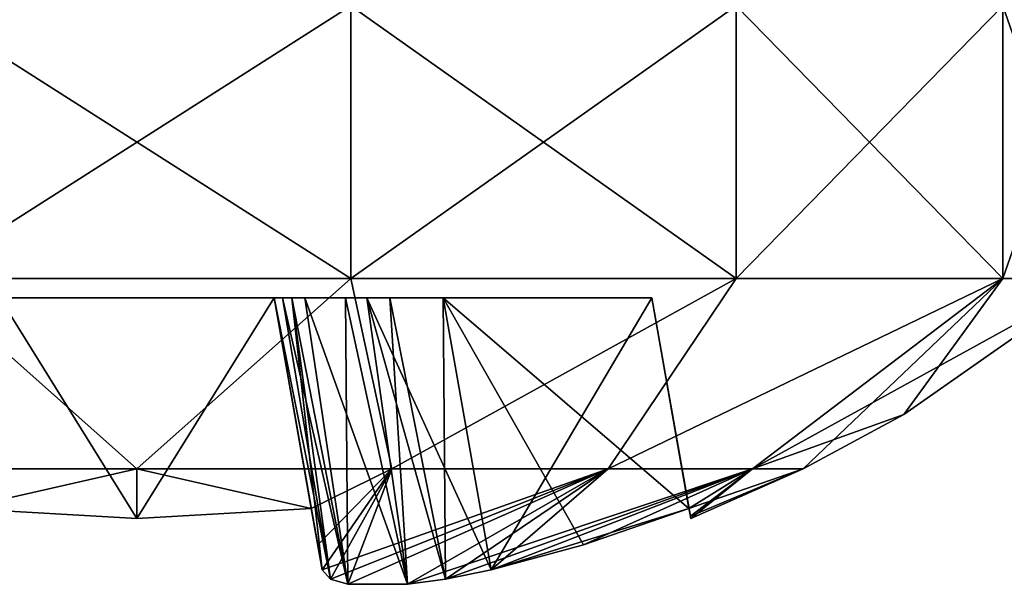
# Model space of a CAD drawing. Header units: millimetres. Extents: x -96 to 96, y -34 to 18.
# Tile 3 of 192: x -77.94 to -75.07, y -33.68 to -32.04. Entities that reach past the tile are written whole.
import ezdxf

# ---------------------------------------------------------------- set-up
doc = ezdxf.new("R2010")
doc.units = ezdxf.units.MM
doc.header["$LTSCALE"] = 65.185185
for name, color, linetype in [('723', 7, 'CONTINUOUS'), ('724', 7, 'CONTINUOUS'), ('725', 7, 'CONTINUOUS'), ('726', 7, 'CONTINUOUS'), ('727', 7, 'CONTINUOUS'), ('728', 7, 'CONTINUOUS'), ('734', 7, 'CONTINUOUS'), ('735', 7, 'CONTINUOUS'), ('736', 7, 'CONTINUOUS'), ('737', 7, 'CONTINUOUS'), ('738', 7, 'CONTINUOUS'), ('739', 7, 'CONTINUOUS'), ('740', 7, 'CONTINUOUS'), ('741', 7, 'CONTINUOUS'), ('744', 7, 'CONTINUOUS'), ('745', 7, 'CONTINUOUS'), ('746', 7, 'CONTINUOUS'), ('747', 7, 'CONTINUOUS'), ('748', 7, 'CONTINUOUS'), ('749', 7, 'CONTINUOUS'), ('755', 7, 'CONTINUOUS'), ('756', 7, 'CONTINUOUS'), ('757', 7, 'CONTINUOUS'), ('758', 7, 'CONTINUOUS'), ('759', 7, 'CONTINUOUS'), ('760', 7, 'CONTINUOUS'), ('761', 7, 'CONTINUOUS'), ('762', 7, 'CONTINUOUS')]:
    doc.layers.add(name, color=color, linetype=linetype)

msp = doc.modelspace()

# ---------------------------------------------------------------- linework, layer by layer
at = {"layer": '723', "color": 253, "linetype": 'Continuous', "true_color": 0x999999}
for points in [[(-76.9769, -32, 18.7298), (-78.2231, -32, 18.7298), (-76.9769, -32.7941, 18.7298), (-76.9769, -32, 18.7298)], [(-76.9769, -32.7941, 18.7298), (-78.2231, -32, 18.7298), (-78.2231, -32.7941, 18.7298), (-76.9769, -32.7941, 18.7298)], [(-75.8542, -32, 18.1891), (-76.9769, -32, 18.7298), (-75.8542, -32.7941, 18.1891), (-75.8542, -32, 18.1891)], [(-75.8542, -32.7941, 18.1891), (-76.9769, -32, 18.7298), (-76.9769, -32.7941, 18.7298), (-75.8542, -32.7941, 18.1891)], [(-75.0773, -32, 17.2149), (-75.8542, -32, 18.1891), (-75.0773, -32.7941, 17.2149), (-75.0773, -32, 17.2149)], [(-75.0773, -32.7941, 17.2149), (-75.8542, -32, 18.1891), (-75.8542, -32.7941, 18.1891), (-75.0773, -32.7941, 17.2149)], [(-74.8, -32.7941, 16), (-75.0773, -32, 17.2149), (-75.0773, -32.7941, 17.2149), (-74.8, -32.7941, 16)], [(-74.8, -32, 16), (-75.0773, -32, 17.2149), (-74.8, -32.7941, 16), (-74.8, -32, 16)]]:
    msp.add_3dface(points, dxfattribs=at)
at = {"layer": '724', "color": 253, "linetype": 'Continuous', "true_color": 0x999999}
for points in [[(-78.2231, -32.7941, 18.7298), (-78.3428, -33.3487, 17.7933), (-77.6, -33.3487, 17.9411), (-78.2231, -32.7941, 18.7298)], [(-76.9769, -32.7941, 18.7298), (-78.2231, -32.7941, 18.7298), (-77.6, -33.3487, 17.9411), (-76.9769, -32.7941, 18.7298)], [(-76.9769, -32.7941, 18.7298), (-77.6, -33.3487, 17.9411), (-76.8572, -33.3487, 17.7933), (-76.9769, -32.7941, 18.7298)], [(-75.8542, -32.7941, 18.1891), (-76.9769, -32.7941, 18.7298), (-76.8572, -33.3487, 17.7933), (-75.8542, -32.7941, 18.1891)], [(-75.8542, -32.7941, 18.1891), (-76.8572, -33.3487, 17.7933), (-76.2274, -33.3487, 17.3726), (-75.8542, -32.7941, 18.1891)], [(-75.0773, -32.7941, 17.2149), (-76.2274, -33.3487, 17.3726), (-75.8067, -33.3487, 16.7428), (-75.0773, -32.7941, 17.2149)], [(-75.0773, -32.7941, 17.2149), (-75.8542, -32.7941, 18.1891), (-76.2274, -33.3487, 17.3726), (-75.0773, -32.7941, 17.2149)], [(-75.0773, -32.7941, 17.2149), (-75.8067, -33.3487, 16.7428), (-75.6589, -33.3487, 16), (-75.0773, -32.7941, 17.2149)], [(-75.0773, -32.7941, 17.2149), (-75.6589, -33.3487, 16), (-75.3657, -33.1905, 16), (-75.0773, -32.7941, 17.2149)], [(-74.8, -32.7941, 16), (-75.0773, -32.7941, 17.2149), (-75.3657, -33.1905, 16), (-74.8, -32.7941, 16)], [(-78.3428, -33.3487, 17.7933), (-78.1082, -33.4639, 17.6082), (-77.6, -33.3487, 17.9411), (-78.3428, -33.3487, 17.7933)], [(-78.1082, -33.4639, 17.6082), (-77.6, -33.4935, 17.6135), (-77.6, -33.3487, 17.9411), (-78.1082, -33.4639, 17.6082)], [(-77.6, -33.3487, 17.9411), (-77.0918, -33.4639, 17.6082), (-76.8572, -33.3487, 17.7933), (-77.6, -33.3487, 17.9411)], [(-77.6, -33.4935, 17.6135), (-77.0918, -33.4639, 17.6082), (-77.6, -33.3487, 17.9411), (-77.6, -33.4935, 17.6135)], [(-77.0918, -33.4639, 17.6082), (-77.0731, -33.5699, 17.3015), (-76.8572, -33.3487, 17.7933), (-77.0918, -33.4639, 17.6082)], [(-77.0731, -33.5699, 17.3015), (-77.0602, -33.643, 17.0322), (-76.8572, -33.3487, 17.7933), (-77.0731, -33.5699, 17.3015)], [(-76.8572, -33.3487, 17.7933), (-77.0602, -33.643, 17.0322), (-77.0362, -33.67, 16.8994), (-76.8572, -33.3487, 17.7933)], [(-76.985, -33.6849, 16.7883), (-76.8572, -33.3487, 17.7933), (-77.0362, -33.67, 16.8994), (-76.985, -33.6849, 16.7883)], [(-76.8118, -33.6849, 16.6151), (-76.2274, -33.3487, 17.3726), (-76.985, -33.6849, 16.7883), (-76.8118, -33.6849, 16.6151)], [(-76.2274, -33.3487, 17.3726), (-76.8572, -33.3487, 17.7933), (-76.985, -33.6849, 16.7883), (-76.2274, -33.3487, 17.3726)], [(-76.7006, -33.67, 16.5638), (-76.2274, -33.3487, 17.3726), (-76.8118, -33.6849, 16.6151), (-76.7006, -33.67, 16.5638)], [(-76.5678, -33.643, 16.5398), (-76.2274, -33.3487, 17.3726), (-76.7006, -33.67, 16.5638), (-76.5678, -33.643, 16.5398)], [(-76.2987, -33.57, 16.527), (-75.8067, -33.3487, 16.7428), (-76.5678, -33.643, 16.5398), (-76.2987, -33.57, 16.527)], [(-75.8067, -33.3487, 16.7428), (-76.2274, -33.3487, 17.3726), (-76.5678, -33.643, 16.5398), (-75.8067, -33.3487, 16.7428)], [(-75.9918, -33.4639, 16.5082), (-75.8067, -33.3487, 16.7428), (-76.2987, -33.57, 16.527), (-75.9918, -33.4639, 16.5082)], [(-75.9878, -33.4861, 16.2552), (-75.8067, -33.3487, 16.7428), (-75.9918, -33.4639, 16.5082), (-75.9878, -33.4861, 16.2552)], [(-75.9865, -33.4935, 16), (-75.8067, -33.3487, 16.7428), (-75.9878, -33.4861, 16.2552), (-75.9865, -33.4935, 16)], [(-75.6589, -33.3487, 16), (-75.8067, -33.3487, 16.7428), (-75.9865, -33.4935, 16), (-75.6589, -33.3487, 16)]]:
    msp.add_3dface(points, dxfattribs=at)
at = {"layer": '725', "color": 253, "linetype": 'Continuous', "true_color": 0x999999}
for points in [[(-76.9769, -32.7941, 13.2702), (-78.2231, -32.7941, 13.2702), (-76.9769, -32, 13.2702), (-76.9769, -32.7941, 13.2702)], [(-76.9769, -32, 13.2702), (-78.2231, -32.7941, 13.2702), (-78.2231, -32, 13.2702), (-76.9769, -32, 13.2702)], [(-75.8542, -32, 13.8109), (-76.9769, -32.7941, 13.2702), (-76.9769, -32, 13.2702), (-75.8542, -32, 13.8109)], [(-75.8542, -32.7941, 13.8109), (-76.9769, -32.7941, 13.2702), (-75.8542, -32, 13.8109), (-75.8542, -32.7941, 13.8109)], [(-75.0773, -32.7941, 14.7851), (-75.8542, -32.7941, 13.8109), (-75.0773, -32, 14.7851), (-75.0773, -32.7941, 14.7851)], [(-75.0773, -32, 14.7851), (-75.8542, -32.7941, 13.8109), (-75.8542, -32, 13.8109), (-75.0773, -32, 14.7851)], [(-74.8, -32, 16), (-75.0773, -32.7941, 14.7851), (-75.0773, -32, 14.7851), (-74.8, -32, 16)], [(-74.8, -32, 16), (-74.8, -32.7941, 16), (-75.0773, -32.7941, 14.7851), (-74.8, -32, 16)]]:
    msp.add_3dface(points, dxfattribs=at)
at = {"layer": '726', "color": 253, "linetype": 'Continuous', "true_color": 0x999999}
for points in [[(-78.2231, -32.7941, 13.2702), (-77.6, -33.3487, 14.0589), (-78.3428, -33.3487, 14.2067), (-78.2231, -32.7941, 13.2702)], [(-78.2231, -32.7941, 13.2702), (-76.9769, -32.7941, 13.2702), (-77.6, -33.3487, 14.0589), (-78.2231, -32.7941, 13.2702)], [(-76.9769, -32.7941, 13.2702), (-76.8572, -33.3487, 14.2067), (-77.6, -33.3487, 14.0589), (-76.9769, -32.7941, 13.2702)], [(-76.9769, -32.7941, 13.2702), (-75.8542, -32.7941, 13.8109), (-76.8572, -33.3487, 14.2067), (-76.9769, -32.7941, 13.2702)], [(-75.8542, -32.7941, 13.8109), (-76.2274, -33.3487, 14.6274), (-76.8572, -33.3487, 14.2067), (-75.8542, -32.7941, 13.8109)], [(-75.8542, -32.7941, 13.8109), (-75.0773, -32.7941, 14.7851), (-76.2274, -33.3487, 14.6274), (-75.8542, -32.7941, 13.8109)], [(-75.0773, -32.7941, 14.7851), (-75.8067, -33.3487, 15.2572), (-76.2274, -33.3487, 14.6274), (-75.0773, -32.7941, 14.7851)], [(-74.8, -32.7941, 16), (-75.3657, -33.1905, 16), (-75.8067, -33.3487, 15.2572), (-74.8, -32.7941, 16)], [(-75.0773, -32.7941, 14.7851), (-74.8, -32.7941, 16), (-75.8067, -33.3487, 15.2572), (-75.0773, -32.7941, 14.7851)], [(-75.3657, -33.1905, 16), (-75.6589, -33.3487, 16), (-75.8067, -33.3487, 15.2572), (-75.3657, -33.1905, 16)], [(-78.3428, -33.3487, 14.2067), (-77.6, -33.3487, 14.0589), (-78.1082, -33.4639, 14.3918), (-78.3428, -33.3487, 14.2067)], [(-78.1082, -33.4639, 14.3918), (-77.6, -33.3487, 14.0589), (-77.6, -33.4935, 14.3865), (-78.1082, -33.4639, 14.3918)], [(-77.6, -33.4935, 14.3865), (-77.6, -33.3487, 14.0589), (-77.0918, -33.4639, 14.3918), (-77.6, -33.4935, 14.3865)], [(-77.6, -33.3487, 14.0589), (-76.8572, -33.3487, 14.2067), (-77.0918, -33.4639, 14.3918), (-77.6, -33.3487, 14.0589)], [(-77.0918, -33.4639, 14.3918), (-76.8572, -33.3487, 14.2067), (-77.0731, -33.5699, 14.6985), (-77.0918, -33.4639, 14.3918)], [(-77.0731, -33.5699, 14.6985), (-76.8572, -33.3487, 14.2067), (-77.0602, -33.643, 14.9678), (-77.0731, -33.5699, 14.6985)], [(-76.8572, -33.3487, 14.2067), (-76.2274, -33.3487, 14.6274), (-77.0602, -33.643, 14.9678), (-76.8572, -33.3487, 14.2067)], [(-77.0602, -33.643, 14.9678), (-76.2274, -33.3487, 14.6274), (-77.0362, -33.67, 15.1006), (-77.0602, -33.643, 14.9678)], [(-77.0362, -33.67, 15.1006), (-76.2274, -33.3487, 14.6274), (-76.9849, -33.6849, 15.2118), (-77.0362, -33.67, 15.1006)], [(-76.9849, -33.6849, 15.2118), (-76.2274, -33.3487, 14.6274), (-76.8117, -33.6849, 15.385), (-76.9849, -33.6849, 15.2118)], [(-76.2274, -33.3487, 14.6274), (-75.8067, -33.3487, 15.2572), (-76.8117, -33.6849, 15.385), (-76.2274, -33.3487, 14.6274)], [(-76.8117, -33.6849, 15.385), (-75.8067, -33.3487, 15.2572), (-76.7007, -33.6701, 15.4362), (-76.8117, -33.6849, 15.385)], [(-75.8067, -33.3487, 15.2572), (-76.5678, -33.643, 15.4602), (-76.7007, -33.6701, 15.4362), (-75.8067, -33.3487, 15.2572)], [(-76.2988, -33.57, 15.473), (-76.5678, -33.643, 15.4602), (-75.8067, -33.3487, 15.2572), (-76.2988, -33.57, 15.473)], [(-75.9918, -33.4639, 15.4918), (-76.2988, -33.57, 15.473), (-75.8067, -33.3487, 15.2572), (-75.9918, -33.4639, 15.4918)], [(-75.6589, -33.3487, 16), (-75.9918, -33.4639, 15.4918), (-75.8067, -33.3487, 15.2572), (-75.6589, -33.3487, 16)], [(-75.9918, -33.4639, 15.4918), (-75.6589, -33.3487, 16), (-75.9878, -33.486, 15.7447), (-75.9918, -33.4639, 15.4918)], [(-75.6589, -33.3487, 16), (-75.9865, -33.4935, 16), (-75.9878, -33.486, 15.7447), (-75.6589, -33.3487, 16)]]:
    msp.add_3dface(points, dxfattribs=at)
at = {"layer": '727', "color": 253, "linetype": 'Continuous', "true_color": 0x999999}
for points in [[(-77.2, -32.85, 15.1076), (-77.2, -32.85, 16.8924), (-78, -32.85, 17.5), (-77.2, -32.85, 15.1076)], [(-77.2, -32.85, 16.8924), (-77.2, -32.85, 17.5), (-78, -32.85, 17.5), (-77.2, -32.85, 16.8924)], [(-78, -32.85, 15.1076), (-77.2, -32.85, 14.5), (-78, -32.85, 16.8924), (-78, -32.85, 15.1076)], [(-78, -32.85, 14.5), (-77.2, -32.85, 14.5), (-78, -32.85, 15.1076), (-78, -32.85, 14.5)], [(-77.2, -32.85, 14.5), (-77.2, -32.85, 15.1076), (-78, -32.85, 17.5), (-77.2, -32.85, 14.5)], [(-78, -32.85, 16.8924), (-77.2, -32.85, 14.5), (-78, -32.85, 17.5), (-78, -32.85, 16.8924)], [(-77.1753, -32.85, 15.2628), (-77.2, -32.85, 16.8924), (-77.2, -32.85, 15.1076), (-77.1753, -32.85, 15.2628)], [(-77.148, -32.85, 16.6703), (-77.2, -32.85, 16.8924), (-77.1753, -32.85, 15.2628), (-77.148, -32.85, 16.6703)], [(-77.1109, -32.85, 15.3921), (-77.148, -32.85, 16.6703), (-77.1753, -32.85, 15.2628), (-77.1109, -32.85, 15.3921)], [(-76.9921, -32.85, 16.4891), (-77.148, -32.85, 16.6703), (-77.1109, -32.85, 15.3921), (-76.9921, -32.85, 16.4891)], [(-76.9297, -32.85, 15.548), (-76.9921, -32.85, 16.4891), (-77.1109, -32.85, 15.3921), (-76.9297, -32.85, 15.548)], [(-76.8628, -32.85, 16.4247), (-76.9921, -32.85, 16.4891), (-76.9297, -32.85, 15.548), (-76.8628, -32.85, 16.4247)], [(-76.7076, -32.85, 15.6), (-76.8628, -32.85, 16.4247), (-76.9297, -32.85, 15.548), (-76.7076, -32.85, 15.6)], [(-76.7076, -32.85, 16.4), (-76.8628, -32.85, 16.4247), (-76.7076, -32.85, 15.6), (-76.7076, -32.85, 16.4)], [(-76.1, -32.85, 15.6), (-76.7076, -32.85, 16.4), (-76.7076, -32.85, 15.6), (-76.1, -32.85, 15.6)], [(-76.1, -32.85, 16.4), (-76.7076, -32.85, 16.4), (-76.1, -32.85, 15.6), (-76.1, -32.85, 16.4)]]:
    msp.add_3dface(points, dxfattribs=at)
at = {"layer": '728', "color": 253, "linetype": 'Continuous', "true_color": 0x999999}
for points in [[(-78.1082, -33.4639, 14.3918), (-77.6, -33.4935, 14.3865), (-78, -32.85, 14.5), (-78.1082, -33.4639, 14.3918)], [(-77.6, -33.4935, 14.3865), (-77.2, -32.85, 14.5), (-78, -32.85, 14.5), (-77.6, -33.4935, 14.3865)], [(-77.6, -33.4935, 14.3865), (-77.0918, -33.4639, 14.3918), (-77.2, -32.85, 14.5), (-77.6, -33.4935, 14.3865)]]:
    msp.add_3dface(points, dxfattribs=at)
at = {"layer": '734', "color": 253, "linetype": 'Continuous', "true_color": 0x999999}
for points in [[(-77.6, -33.4935, 17.6135), (-78.1082, -33.4639, 17.6082), (-78, -32.85, 17.5), (-77.6, -33.4935, 17.6135)], [(-77.2, -32.85, 17.5), (-77.6, -33.4935, 17.6135), (-78, -32.85, 17.5), (-77.2, -32.85, 17.5)], [(-77.0918, -33.4639, 17.6082), (-77.6, -33.4935, 17.6135), (-77.2, -32.85, 17.5), (-77.0918, -33.4639, 17.6082)]]:
    msp.add_3dface(points, dxfattribs=at)
at = {"layer": '735', "color": 253, "linetype": 'Continuous', "true_color": 0x999999}
for points in [[(-77.0602, -33.643, 17.0322), (-77.0918, -33.4639, 17.6082), (-77.2, -32.85, 17.5), (-77.0602, -33.643, 17.0322)], [(-77.0602, -33.643, 17.0322), (-77.2, -32.85, 17.5), (-77.2, -32.85, 16.8924), (-77.0602, -33.643, 17.0322)], [(-77.0602, -33.643, 17.0322), (-77.0731, -33.5699, 17.3015), (-77.0918, -33.4639, 17.6082), (-77.0602, -33.643, 17.0322)]]:
    msp.add_3dface(points, dxfattribs=at)
at = {"layer": '736', "color": 253, "linetype": 'Continuous', "true_color": 0x999999}
for points in [[(-75.9918, -33.4639, 16.5082), (-76.2987, -33.57, 16.527), (-76.7076, -32.85, 16.4), (-75.9918, -33.4639, 16.5082)], [(-75.9918, -33.4639, 16.5082), (-76.7076, -32.85, 16.4), (-76.1, -32.85, 16.4), (-75.9918, -33.4639, 16.5082)], [(-76.2987, -33.57, 16.527), (-76.5678, -33.643, 16.5398), (-76.7076, -32.85, 16.4), (-76.2987, -33.57, 16.527)]]:
    msp.add_3dface(points, dxfattribs=at)
at = {"layer": '737', "color": 253, "linetype": 'Continuous', "true_color": 0x999999}
for points in [[(-75.9865, -33.4935, 16), (-75.9878, -33.4861, 16.2552), (-76.1, -32.85, 15.6), (-75.9865, -33.4935, 16)], [(-75.9878, -33.486, 15.7447), (-75.9865, -33.4935, 16), (-76.1, -32.85, 15.6), (-75.9878, -33.486, 15.7447)], [(-75.9878, -33.4861, 16.2552), (-75.9918, -33.4639, 16.5082), (-76.1, -32.85, 16.4), (-75.9878, -33.4861, 16.2552)], [(-75.9878, -33.4861, 16.2552), (-76.1, -32.85, 16.4), (-76.1, -32.85, 15.6), (-75.9878, -33.4861, 16.2552)], [(-75.9918, -33.4639, 15.4918), (-75.9878, -33.486, 15.7447), (-76.1, -32.85, 15.6), (-75.9918, -33.4639, 15.4918)]]:
    msp.add_3dface(points, dxfattribs=at)
at = {"layer": '738', "color": 253, "linetype": 'Continuous', "true_color": 0x999999}
for points in [[(-76.5678, -33.643, 15.4602), (-76.1, -32.85, 15.6), (-76.7076, -32.85, 15.6), (-76.5678, -33.643, 15.4602)], [(-76.5678, -33.643, 15.4602), (-75.9918, -33.4639, 15.4918), (-76.1, -32.85, 15.6), (-76.5678, -33.643, 15.4602)], [(-76.5678, -33.643, 15.4602), (-76.2988, -33.57, 15.473), (-75.9918, -33.4639, 15.4918), (-76.5678, -33.643, 15.4602)]]:
    msp.add_3dface(points, dxfattribs=at)
at = {"layer": '739', "color": 253, "linetype": 'Continuous', "true_color": 0x999999}
for points in [[(-77.0731, -33.5699, 14.6985), (-77.0602, -33.643, 14.9678), (-77.2, -32.85, 15.1076), (-77.0731, -33.5699, 14.6985)], [(-77.0918, -33.4639, 14.3918), (-77.2, -32.85, 15.1076), (-77.2, -32.85, 14.5), (-77.0918, -33.4639, 14.3918)], [(-77.0918, -33.4639, 14.3918), (-77.0731, -33.5699, 14.6985), (-77.2, -32.85, 15.1076), (-77.0918, -33.4639, 14.3918)]]:
    msp.add_3dface(points, dxfattribs=at)
at = {"layer": '740', "color": 253, "linetype": 'Continuous', "true_color": 0x999999}
for points in [[(-77.0362, -33.67, 15.1006), (-77.1753, -32.85, 15.2628), (-77.2, -32.85, 15.1076), (-77.0362, -33.67, 15.1006)], [(-77.0602, -33.643, 14.9678), (-77.0362, -33.67, 15.1006), (-77.2, -32.85, 15.1076), (-77.0602, -33.643, 14.9678)], [(-76.9849, -33.6849, 15.2118), (-77.1109, -32.85, 15.3921), (-77.1753, -32.85, 15.2628), (-76.9849, -33.6849, 15.2118)], [(-77.0362, -33.67, 15.1006), (-76.9849, -33.6849, 15.2118), (-77.1753, -32.85, 15.2628), (-77.0362, -33.67, 15.1006)], [(-76.8117, -33.6849, 15.385), (-76.9297, -32.85, 15.548), (-77.1109, -32.85, 15.3921), (-76.8117, -33.6849, 15.385)], [(-76.9849, -33.6849, 15.2118), (-76.8117, -33.6849, 15.385), (-77.1109, -32.85, 15.3921), (-76.9849, -33.6849, 15.2118)], [(-76.7007, -33.6701, 15.4362), (-76.5678, -33.643, 15.4602), (-76.9297, -32.85, 15.548), (-76.7007, -33.6701, 15.4362)], [(-76.5678, -33.643, 15.4602), (-76.7076, -32.85, 15.6), (-76.9297, -32.85, 15.548), (-76.5678, -33.643, 15.4602)], [(-76.8117, -33.6849, 15.385), (-76.7007, -33.6701, 15.4362), (-76.9297, -32.85, 15.548), (-76.8117, -33.6849, 15.385)]]:
    msp.add_3dface(points, dxfattribs=at)
at = {"layer": '741', "color": 253, "linetype": 'Continuous', "true_color": 0x999999}
for points in [[(-77.0602, -33.643, 17.0322), (-77.2, -32.85, 16.8924), (-77.148, -32.85, 16.6703), (-77.0602, -33.643, 17.0322)], [(-76.985, -33.6849, 16.7883), (-77.148, -32.85, 16.6703), (-76.9921, -32.85, 16.4891), (-76.985, -33.6849, 16.7883)], [(-76.985, -33.6849, 16.7883), (-77.0362, -33.67, 16.8994), (-77.148, -32.85, 16.6703), (-76.985, -33.6849, 16.7883)], [(-77.0362, -33.67, 16.8994), (-77.0602, -33.643, 17.0322), (-77.148, -32.85, 16.6703), (-77.0362, -33.67, 16.8994)], [(-76.8118, -33.6849, 16.6151), (-76.985, -33.6849, 16.7883), (-76.9921, -32.85, 16.4891), (-76.8118, -33.6849, 16.6151)], [(-76.8118, -33.6849, 16.6151), (-76.9921, -32.85, 16.4891), (-76.8628, -32.85, 16.4247), (-76.8118, -33.6849, 16.6151)], [(-76.7006, -33.67, 16.5638), (-76.8628, -32.85, 16.4247), (-76.7076, -32.85, 16.4), (-76.7006, -33.67, 16.5638)], [(-76.7006, -33.67, 16.5638), (-76.8118, -33.6849, 16.6151), (-76.8628, -32.85, 16.4247), (-76.7006, -33.67, 16.5638)], [(-76.5678, -33.643, 16.5398), (-76.7006, -33.67, 16.5638), (-76.7076, -32.85, 16.4), (-76.5678, -33.643, 16.5398)]]:
    msp.add_3dface(points, dxfattribs=at)
at = {"layer": '744', "color": 253, "linetype": 'Continuous', "true_color": 0x999999}
for points in [[(-76.9769, -32, -13.2702), (-78.2231, -32, -13.2702), (-76.9769, -32.7941, -13.2702), (-76.9769, -32, -13.2702)], [(-76.9769, -32.7941, -13.2702), (-78.2231, -32, -13.2702), (-78.2231, -32.7941, -13.2702), (-76.9769, -32.7941, -13.2702)], [(-75.8542, -32, -13.8109), (-76.9769, -32, -13.2702), (-75.8542, -32.7941, -13.8109), (-75.8542, -32, -13.8109)], [(-75.8542, -32.7941, -13.8109), (-76.9769, -32, -13.2702), (-76.9769, -32.7941, -13.2702), (-75.8542, -32.7941, -13.8109)], [(-75.0773, -32, -14.7851), (-75.8542, -32, -13.8109), (-75.0773, -32.7941, -14.7851), (-75.0773, -32, -14.7851)], [(-75.0773, -32.7941, -14.7851), (-75.8542, -32, -13.8109), (-75.8542, -32.7941, -13.8109), (-75.0773, -32.7941, -14.7851)], [(-74.8, -32.7941, -16), (-75.0773, -32, -14.7851), (-75.0773, -32.7941, -14.7851), (-74.8, -32.7941, -16)], [(-74.8, -32, -16), (-75.0773, -32, -14.7851), (-74.8, -32.7941, -16), (-74.8, -32, -16)]]:
    msp.add_3dface(points, dxfattribs=at)
at = {"layer": '745', "color": 253, "linetype": 'Continuous', "true_color": 0x999999}
for points in [[(-78.2231, -32.7941, -13.2702), (-78.3428, -33.3487, -14.2067), (-77.6, -33.3487, -14.0589), (-78.2231, -32.7941, -13.2702)], [(-76.9769, -32.7941, -13.2702), (-78.2231, -32.7941, -13.2702), (-77.6, -33.3487, -14.0589), (-76.9769, -32.7941, -13.2702)], [(-76.9769, -32.7941, -13.2702), (-77.6, -33.3487, -14.0589), (-76.8572, -33.3487, -14.2067), (-76.9769, -32.7941, -13.2702)], [(-75.8542, -32.7941, -13.8109), (-76.9769, -32.7941, -13.2702), (-76.8572, -33.3487, -14.2067), (-75.8542, -32.7941, -13.8109)], [(-75.8542, -32.7941, -13.8109), (-76.8572, -33.3487, -14.2067), (-76.2274, -33.3487, -14.6274), (-75.8542, -32.7941, -13.8109)], [(-75.0773, -32.7941, -14.7851), (-76.2274, -33.3487, -14.6274), (-75.8067, -33.3487, -15.2572), (-75.0773, -32.7941, -14.7851)], [(-75.0773, -32.7941, -14.7851), (-75.8542, -32.7941, -13.8109), (-76.2274, -33.3487, -14.6274), (-75.0773, -32.7941, -14.7851)], [(-75.0773, -32.7941, -14.7851), (-75.8067, -33.3487, -15.2572), (-75.6589, -33.3487, -16), (-75.0773, -32.7941, -14.7851)], [(-75.0773, -32.7941, -14.7851), (-75.6589, -33.3487, -16), (-75.3657, -33.1905, -16), (-75.0773, -32.7941, -14.7851)], [(-74.8, -32.7941, -16), (-75.0773, -32.7941, -14.7851), (-75.3657, -33.1905, -16), (-74.8, -32.7941, -16)], [(-78.3428, -33.3487, -14.2067), (-78.1082, -33.4639, -14.3918), (-77.6, -33.3487, -14.0589), (-78.3428, -33.3487, -14.2067)], [(-78.1082, -33.4639, -14.3918), (-77.6, -33.4935, -14.3865), (-77.6, -33.3487, -14.0589), (-78.1082, -33.4639, -14.3918)], [(-77.6, -33.3487, -14.0589), (-77.0918, -33.4639, -14.3918), (-76.8572, -33.3487, -14.2067), (-77.6, -33.3487, -14.0589)], [(-77.6, -33.4935, -14.3865), (-77.0918, -33.4639, -14.3918), (-77.6, -33.3487, -14.0589), (-77.6, -33.4935, -14.3865)], [(-77.0918, -33.4639, -14.3918), (-77.0731, -33.5699, -14.6985), (-76.8572, -33.3487, -14.2067), (-77.0918, -33.4639, -14.3918)], [(-77.0731, -33.5699, -14.6985), (-77.0602, -33.643, -14.9678), (-76.8572, -33.3487, -14.2067), (-77.0731, -33.5699, -14.6985)], [(-76.8572, -33.3487, -14.2067), (-77.0602, -33.643, -14.9678), (-77.0362, -33.67, -15.1006), (-76.8572, -33.3487, -14.2067)], [(-76.985, -33.6849, -15.2117), (-76.8572, -33.3487, -14.2067), (-77.0362, -33.67, -15.1006), (-76.985, -33.6849, -15.2117)], [(-76.8118, -33.6849, -15.3849), (-76.2274, -33.3487, -14.6274), (-76.985, -33.6849, -15.2117), (-76.8118, -33.6849, -15.3849)], [(-76.2274, -33.3487, -14.6274), (-76.8572, -33.3487, -14.2067), (-76.985, -33.6849, -15.2117), (-76.2274, -33.3487, -14.6274)], [(-76.7006, -33.67, -15.4362), (-76.2274, -33.3487, -14.6274), (-76.8118, -33.6849, -15.3849), (-76.7006, -33.67, -15.4362)], [(-76.5678, -33.643, -15.4602), (-76.2274, -33.3487, -14.6274), (-76.7006, -33.67, -15.4362), (-76.5678, -33.643, -15.4602)], [(-76.2987, -33.57, -15.473), (-75.8067, -33.3487, -15.2572), (-76.5678, -33.643, -15.4602), (-76.2987, -33.57, -15.473)], [(-75.8067, -33.3487, -15.2572), (-76.2274, -33.3487, -14.6274), (-76.5678, -33.643, -15.4602), (-75.8067, -33.3487, -15.2572)], [(-75.9918, -33.4639, -15.4918), (-75.8067, -33.3487, -15.2572), (-76.2987, -33.57, -15.473), (-75.9918, -33.4639, -15.4918)], [(-75.9878, -33.4861, -15.7448), (-75.8067, -33.3487, -15.2572), (-75.9918, -33.4639, -15.4918), (-75.9878, -33.4861, -15.7448)], [(-75.9865, -33.4935, -16), (-75.8067, -33.3487, -15.2572), (-75.9878, -33.4861, -15.7448), (-75.9865, -33.4935, -16)], [(-75.6589, -33.3487, -16), (-75.8067, -33.3487, -15.2572), (-75.9865, -33.4935, -16), (-75.6589, -33.3487, -16)]]:
    msp.add_3dface(points, dxfattribs=at)
at = {"layer": '746', "color": 253, "linetype": 'Continuous', "true_color": 0x999999}
for points in [[(-76.9769, -32, -18.7298), (-78.2231, -32.7941, -18.7298), (-78.2231, -32, -18.7298), (-76.9769, -32, -18.7298)], [(-76.9769, -32.7941, -18.7298), (-78.2231, -32.7941, -18.7298), (-76.9769, -32, -18.7298), (-76.9769, -32.7941, -18.7298)], [(-75.8542, -32.7941, -18.1891), (-76.9769, -32.7941, -18.7298), (-75.8542, -32, -18.1891), (-75.8542, -32.7941, -18.1891)], [(-75.8542, -32, -18.1891), (-76.9769, -32.7941, -18.7298), (-76.9769, -32, -18.7298), (-75.8542, -32, -18.1891)], [(-75.0773, -32, -17.2149), (-75.8542, -32.7941, -18.1891), (-75.8542, -32, -18.1891), (-75.0773, -32, -17.2149)], [(-75.0773, -32.7941, -17.2149), (-75.8542, -32.7941, -18.1891), (-75.0773, -32, -17.2149), (-75.0773, -32.7941, -17.2149)], [(-74.8, -32, -16), (-75.0773, -32.7941, -17.2149), (-75.0773, -32, -17.2149), (-74.8, -32, -16)], [(-74.8, -32, -16), (-74.8, -32.7941, -16), (-75.0773, -32.7941, -17.2149), (-74.8, -32, -16)]]:
    msp.add_3dface(points, dxfattribs=at)
at = {"layer": '747', "color": 253, "linetype": 'Continuous', "true_color": 0x999999}
for points in [[(-78.2231, -32.7941, -18.7298), (-77.6, -33.3487, -17.9411), (-78.3428, -33.3487, -17.7933), (-78.2231, -32.7941, -18.7298)], [(-78.2231, -32.7941, -18.7298), (-76.9769, -32.7941, -18.7298), (-77.6, -33.3487, -17.9411), (-78.2231, -32.7941, -18.7298)], [(-76.9769, -32.7941, -18.7298), (-76.8572, -33.3487, -17.7933), (-77.6, -33.3487, -17.9411), (-76.9769, -32.7941, -18.7298)], [(-76.9769, -32.7941, -18.7298), (-75.8542, -32.7941, -18.1891), (-76.8572, -33.3487, -17.7933), (-76.9769, -32.7941, -18.7298)], [(-75.8542, -32.7941, -18.1891), (-76.2274, -33.3487, -17.3726), (-76.8572, -33.3487, -17.7933), (-75.8542, -32.7941, -18.1891)], [(-75.8542, -32.7941, -18.1891), (-75.0773, -32.7941, -17.2149), (-76.2274, -33.3487, -17.3726), (-75.8542, -32.7941, -18.1891)], [(-75.0773, -32.7941, -17.2149), (-75.8067, -33.3487, -16.7428), (-76.2274, -33.3487, -17.3726), (-75.0773, -32.7941, -17.2149)], [(-74.8, -32.7941, -16), (-75.3657, -33.1905, -16), (-75.8067, -33.3487, -16.7428), (-74.8, -32.7941, -16)], [(-75.0773, -32.7941, -17.2149), (-74.8, -32.7941, -16), (-75.8067, -33.3487, -16.7428), (-75.0773, -32.7941, -17.2149)], [(-75.3657, -33.1905, -16), (-75.6589, -33.3487, -16), (-75.8067, -33.3487, -16.7428), (-75.3657, -33.1905, -16)], [(-78.3428, -33.3487, -17.7933), (-77.6, -33.3487, -17.9411), (-78.1082, -33.4639, -17.6082), (-78.3428, -33.3487, -17.7933)], [(-78.1082, -33.4639, -17.6082), (-77.6, -33.3487, -17.9411), (-77.6, -33.4935, -17.6135), (-78.1082, -33.4639, -17.6082)], [(-77.6, -33.3487, -17.9411), (-76.8572, -33.3487, -17.7933), (-77.0918, -33.4639, -17.6082), (-77.6, -33.3487, -17.9411)], [(-77.6, -33.4935, -17.6135), (-77.6, -33.3487, -17.9411), (-77.0918, -33.4639, -17.6082), (-77.6, -33.4935, -17.6135)], [(-77.0918, -33.4639, -17.6082), (-76.8572, -33.3487, -17.7933), (-77.0731, -33.5699, -17.3015), (-77.0918, -33.4639, -17.6082)], [(-77.0731, -33.5699, -17.3015), (-76.8572, -33.3487, -17.7933), (-77.0602, -33.643, -17.0322), (-77.0731, -33.5699, -17.3015)], [(-76.8572, -33.3487, -17.7933), (-76.2274, -33.3487, -17.3726), (-77.0602, -33.643, -17.0322), (-76.8572, -33.3487, -17.7933)], [(-77.0602, -33.643, -17.0322), (-76.2274, -33.3487, -17.3726), (-77.0362, -33.67, -16.8994), (-77.0602, -33.643, -17.0322)], [(-77.0362, -33.67, -16.8994), (-76.2274, -33.3487, -17.3726), (-76.9849, -33.6849, -16.7882), (-77.0362, -33.67, -16.8994)], [(-76.9849, -33.6849, -16.7882), (-76.2274, -33.3487, -17.3726), (-76.8117, -33.6849, -16.615), (-76.9849, -33.6849, -16.7882)], [(-76.2274, -33.3487, -17.3726), (-75.8067, -33.3487, -16.7428), (-76.8117, -33.6849, -16.615), (-76.2274, -33.3487, -17.3726)], [(-76.8117, -33.6849, -16.615), (-75.8067, -33.3487, -16.7428), (-76.7007, -33.6701, -16.5638), (-76.8117, -33.6849, -16.615)], [(-75.8067, -33.3487, -16.7428), (-76.5678, -33.643, -16.5398), (-76.7007, -33.6701, -16.5638), (-75.8067, -33.3487, -16.7428)], [(-76.2988, -33.57, -16.527), (-76.5678, -33.643, -16.5398), (-75.8067, -33.3487, -16.7428), (-76.2988, -33.57, -16.527)], [(-75.9918, -33.4639, -16.5082), (-76.2988, -33.57, -16.527), (-75.8067, -33.3487, -16.7428), (-75.9918, -33.4639, -16.5082)], [(-75.6589, -33.3487, -16), (-75.9918, -33.4639, -16.5082), (-75.8067, -33.3487, -16.7428), (-75.6589, -33.3487, -16)], [(-75.9918, -33.4639, -16.5082), (-75.6589, -33.3487, -16), (-75.9878, -33.486, -16.2553), (-75.9918, -33.4639, -16.5082)], [(-75.6589, -33.3487, -16), (-75.9865, -33.4935, -16), (-75.9878, -33.486, -16.2553), (-75.6589, -33.3487, -16)]]:
    msp.add_3dface(points, dxfattribs=at)
at = {"layer": '748', "color": 253, "linetype": 'Continuous', "true_color": 0x999999}
for points in [[(-77.2, -32.85, -16.8924), (-77.2, -32.85, -15.1076), (-78, -32.85, -14.5), (-77.2, -32.85, -16.8924)], [(-77.2, -32.85, -15.1076), (-77.2, -32.85, -14.5), (-78, -32.85, -14.5), (-77.2, -32.85, -15.1076)], [(-78, -32.85, -15.1076), (-77.2, -32.85, -17.5), (-78, -32.85, -14.5), (-78, -32.85, -15.1076)], [(-78, -32.85, -16.8924), (-77.2, -32.85, -17.5), (-78, -32.85, -15.1076), (-78, -32.85, -16.8924)], [(-78, -32.85, -17.5), (-77.2, -32.85, -17.5), (-78, -32.85, -16.8924), (-78, -32.85, -17.5)], [(-77.2, -32.85, -17.5), (-77.2, -32.85, -16.8924), (-78, -32.85, -14.5), (-77.2, -32.85, -17.5)], [(-77.1753, -32.85, -16.7372), (-77.2, -32.85, -15.1076), (-77.2, -32.85, -16.8924), (-77.1753, -32.85, -16.7372)], [(-77.148, -32.85, -15.3297), (-77.2, -32.85, -15.1076), (-77.1753, -32.85, -16.7372), (-77.148, -32.85, -15.3297)], [(-77.1109, -32.85, -16.6079), (-77.148, -32.85, -15.3297), (-77.1753, -32.85, -16.7372), (-77.1109, -32.85, -16.6079)], [(-76.9921, -32.85, -15.5109), (-77.148, -32.85, -15.3297), (-77.1109, -32.85, -16.6079), (-76.9921, -32.85, -15.5109)], [(-76.9297, -32.85, -16.452), (-76.9921, -32.85, -15.5109), (-77.1109, -32.85, -16.6079), (-76.9297, -32.85, -16.452)], [(-76.8628, -32.85, -15.5753), (-76.9921, -32.85, -15.5109), (-76.9297, -32.85, -16.452), (-76.8628, -32.85, -15.5753)], [(-76.7076, -32.85, -16.4), (-76.8628, -32.85, -15.5753), (-76.9297, -32.85, -16.452), (-76.7076, -32.85, -16.4)], [(-76.7076, -32.85, -15.6), (-76.8628, -32.85, -15.5753), (-76.7076, -32.85, -16.4), (-76.7076, -32.85, -15.6)], [(-76.1, -32.85, -15.6), (-76.7076, -32.85, -15.6), (-76.1, -32.85, -16.4), (-76.1, -32.85, -15.6)], [(-76.1, -32.85, -16.4), (-76.7076, -32.85, -15.6), (-76.7076, -32.85, -16.4), (-76.1, -32.85, -16.4)]]:
    msp.add_3dface(points, dxfattribs=at)
at = {"layer": '749', "color": 253, "linetype": 'Continuous', "true_color": 0x999999}
for points in [[(-78.1082, -33.4639, -17.6082), (-77.6, -33.4935, -17.6135), (-78, -32.85, -17.5), (-78.1082, -33.4639, -17.6082)], [(-77.6, -33.4935, -17.6135), (-77.2, -32.85, -17.5), (-78, -32.85, -17.5), (-77.6, -33.4935, -17.6135)], [(-77.6, -33.4935, -17.6135), (-77.0918, -33.4639, -17.6082), (-77.2, -32.85, -17.5), (-77.6, -33.4935, -17.6135)]]:
    msp.add_3dface(points, dxfattribs=at)
at = {"layer": '755', "color": 253, "linetype": 'Continuous', "true_color": 0x999999}
for points in [[(-77.6, -33.4935, -14.3865), (-78.1082, -33.4639, -14.3918), (-78, -32.85, -14.5), (-77.6, -33.4935, -14.3865)], [(-77.2, -32.85, -14.5), (-77.6, -33.4935, -14.3865), (-78, -32.85, -14.5), (-77.2, -32.85, -14.5)], [(-77.0918, -33.4639, -14.3918), (-77.6, -33.4935, -14.3865), (-77.2, -32.85, -14.5), (-77.0918, -33.4639, -14.3918)]]:
    msp.add_3dface(points, dxfattribs=at)
at = {"layer": '756', "color": 253, "linetype": 'Continuous', "true_color": 0x999999}
for points in [[(-77.0602, -33.643, -14.9678), (-77.2, -32.85, -14.5), (-77.2, -32.85, -15.1076), (-77.0602, -33.643, -14.9678)], [(-77.0602, -33.643, -14.9678), (-77.0918, -33.4639, -14.3918), (-77.2, -32.85, -14.5), (-77.0602, -33.643, -14.9678)], [(-77.0602, -33.643, -14.9678), (-77.0731, -33.5699, -14.6985), (-77.0918, -33.4639, -14.3918), (-77.0602, -33.643, -14.9678)]]:
    msp.add_3dface(points, dxfattribs=at)
at = {"layer": '757', "color": 253, "linetype": 'Continuous', "true_color": 0x999999}
for points in [[(-75.9918, -33.4639, -15.4918), (-76.7076, -32.85, -15.6), (-76.1, -32.85, -15.6), (-75.9918, -33.4639, -15.4918)], [(-76.2987, -33.57, -15.473), (-76.5678, -33.643, -15.4602), (-76.7076, -32.85, -15.6), (-76.2987, -33.57, -15.473)], [(-75.9918, -33.4639, -15.4918), (-76.2987, -33.57, -15.473), (-76.7076, -32.85, -15.6), (-75.9918, -33.4639, -15.4918)]]:
    msp.add_3dface(points, dxfattribs=at)
at = {"layer": '758', "color": 253, "linetype": 'Continuous', "true_color": 0x999999}
for points in [[(-75.9918, -33.4639, -16.5082), (-75.9878, -33.486, -16.2553), (-76.1, -32.85, -16.4), (-75.9918, -33.4639, -16.5082)], [(-75.9865, -33.4935, -16), (-75.9878, -33.4861, -15.7448), (-76.1, -32.85, -16.4), (-75.9865, -33.4935, -16)], [(-75.9878, -33.486, -16.2553), (-75.9865, -33.4935, -16), (-76.1, -32.85, -16.4), (-75.9878, -33.486, -16.2553)], [(-75.9878, -33.4861, -15.7448), (-75.9918, -33.4639, -15.4918), (-76.1, -32.85, -15.6), (-75.9878, -33.4861, -15.7448)], [(-75.9878, -33.4861, -15.7448), (-76.1, -32.85, -15.6), (-76.1, -32.85, -16.4), (-75.9878, -33.4861, -15.7448)]]:
    msp.add_3dface(points, dxfattribs=at)
at = {"layer": '759', "color": 253, "linetype": 'Continuous', "true_color": 0x999999}
for points in [[(-76.5678, -33.643, -16.5398), (-76.1, -32.85, -16.4), (-76.7076, -32.85, -16.4), (-76.5678, -33.643, -16.5398)], [(-76.5678, -33.643, -16.5398), (-75.9918, -33.4639, -16.5082), (-76.1, -32.85, -16.4), (-76.5678, -33.643, -16.5398)], [(-76.5678, -33.643, -16.5398), (-76.2988, -33.57, -16.527), (-75.9918, -33.4639, -16.5082), (-76.5678, -33.643, -16.5398)]]:
    msp.add_3dface(points, dxfattribs=at)
at = {"layer": '760', "color": 253, "linetype": 'Continuous', "true_color": 0x999999}
for points in [[(-77.0731, -33.5699, -17.3015), (-77.0602, -33.643, -17.0322), (-77.2, -32.85, -16.8924), (-77.0731, -33.5699, -17.3015)], [(-77.0918, -33.4639, -17.6082), (-77.2, -32.85, -16.8924), (-77.2, -32.85, -17.5), (-77.0918, -33.4639, -17.6082)], [(-77.0918, -33.4639, -17.6082), (-77.0731, -33.5699, -17.3015), (-77.2, -32.85, -16.8924), (-77.0918, -33.4639, -17.6082)]]:
    msp.add_3dface(points, dxfattribs=at)
at = {"layer": '761', "color": 253, "linetype": 'Continuous', "true_color": 0x999999}
for points in [[(-77.0362, -33.67, -16.8994), (-77.1753, -32.85, -16.7372), (-77.2, -32.85, -16.8924), (-77.0362, -33.67, -16.8994)], [(-77.0602, -33.643, -17.0322), (-77.0362, -33.67, -16.8994), (-77.2, -32.85, -16.8924), (-77.0602, -33.643, -17.0322)], [(-76.9849, -33.6849, -16.7882), (-77.1109, -32.85, -16.6079), (-77.1753, -32.85, -16.7372), (-76.9849, -33.6849, -16.7882)], [(-77.0362, -33.67, -16.8994), (-76.9849, -33.6849, -16.7882), (-77.1753, -32.85, -16.7372), (-77.0362, -33.67, -16.8994)], [(-76.9849, -33.6849, -16.7882), (-76.8117, -33.6849, -16.615), (-77.1109, -32.85, -16.6079), (-76.9849, -33.6849, -16.7882)], [(-76.8117, -33.6849, -16.615), (-76.9297, -32.85, -16.452), (-77.1109, -32.85, -16.6079), (-76.8117, -33.6849, -16.615)], [(-76.8117, -33.6849, -16.615), (-76.7007, -33.6701, -16.5638), (-76.9297, -32.85, -16.452), (-76.8117, -33.6849, -16.615)], [(-76.5678, -33.643, -16.5398), (-76.7076, -32.85, -16.4), (-76.9297, -32.85, -16.452), (-76.5678, -33.643, -16.5398)], [(-76.7007, -33.6701, -16.5638), (-76.5678, -33.643, -16.5398), (-76.9297, -32.85, -16.452), (-76.7007, -33.6701, -16.5638)]]:
    msp.add_3dface(points, dxfattribs=at)
at = {"layer": '762', "color": 253, "linetype": 'Continuous', "true_color": 0x999999}
for points in [[(-77.0602, -33.643, -14.9678), (-77.2, -32.85, -15.1076), (-77.148, -32.85, -15.3297), (-77.0602, -33.643, -14.9678)], [(-77.0362, -33.67, -15.1006), (-77.0602, -33.643, -14.9678), (-77.148, -32.85, -15.3297), (-77.0362, -33.67, -15.1006)], [(-76.985, -33.6849, -15.2117), (-77.148, -32.85, -15.3297), (-76.9921, -32.85, -15.5109), (-76.985, -33.6849, -15.2117)], [(-76.985, -33.6849, -15.2117), (-77.0362, -33.67, -15.1006), (-77.148, -32.85, -15.3297), (-76.985, -33.6849, -15.2117)], [(-76.8118, -33.6849, -15.3849), (-76.9921, -32.85, -15.5109), (-76.8628, -32.85, -15.5753), (-76.8118, -33.6849, -15.3849)], [(-76.8118, -33.6849, -15.3849), (-76.985, -33.6849, -15.2117), (-76.9921, -32.85, -15.5109), (-76.8118, -33.6849, -15.3849)], [(-76.7006, -33.67, -15.4362), (-76.8118, -33.6849, -15.3849), (-76.8628, -32.85, -15.5753), (-76.7006, -33.67, -15.4362)], [(-76.7006, -33.67, -15.4362), (-76.8628, -32.85, -15.5753), (-76.7076, -32.85, -15.6), (-76.7006, -33.67, -15.4362)], [(-76.5678, -33.643, -15.4602), (-76.7006, -33.67, -15.4362), (-76.7076, -32.85, -15.6), (-76.5678, -33.643, -15.4602)]]:
    msp.add_3dface(points, dxfattribs=at)

doc.saveas('drawing.dxf')
